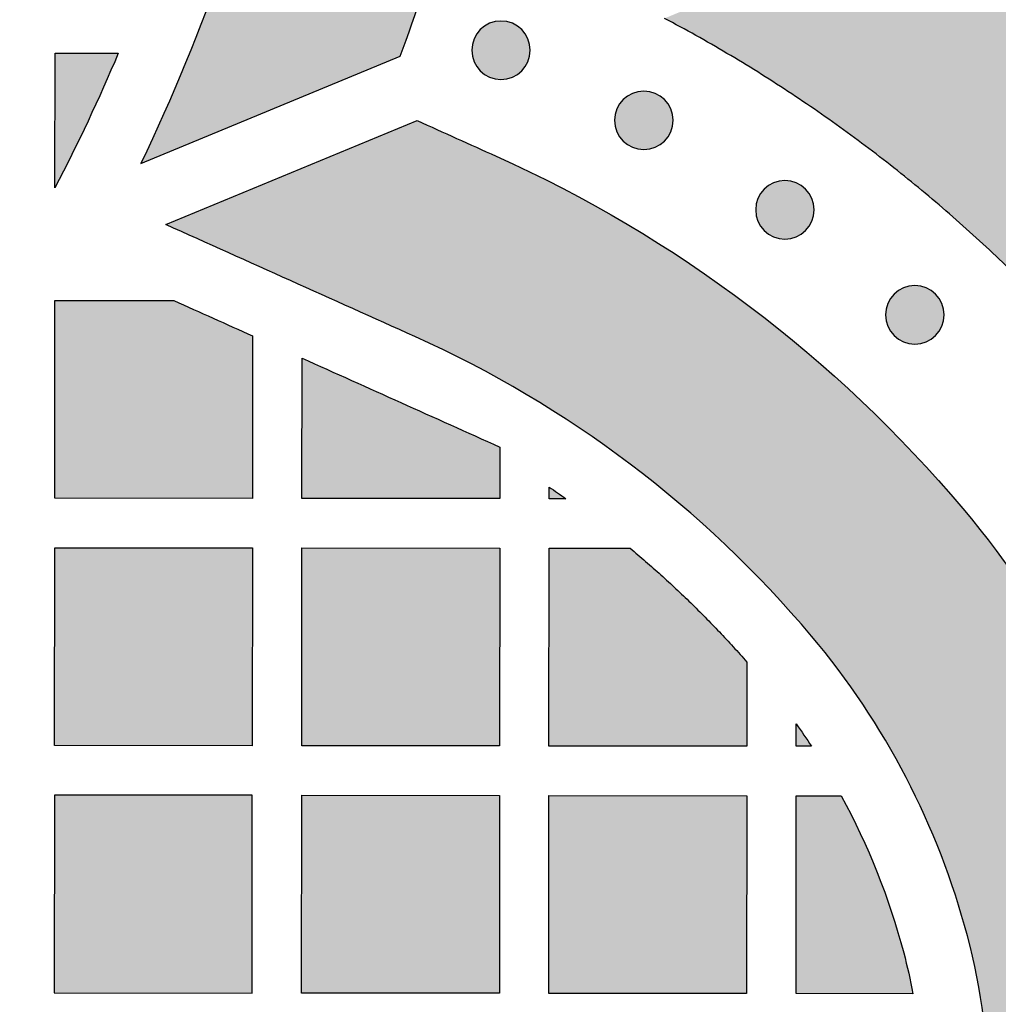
# Model space of a CAD drawing. Header units: millimetres. Extents: x -3873 to -97, y 912 to 4165.
# Tile 31 of 256: x -3629 to -3570, y 1038 to 1098. Entities that reach past the tile are written whole.
import ezdxf

# ---------------------------------------------------------------- set-up
doc = ezdxf.new("R2010")
doc.units = ezdxf.units.MM
doc.layers.add('pattern', color=7, linetype='Continuous', true_color=0x000000)

msp = doc.modelspace()

# ---------------------------------------------------------------- hatches: boundary and pattern name
at = {"layer": 'pattern'}
for points in [[(-3623.876, 1162.045), (-3623.388, 1161.547), (-3622.908, 1161.04), (-3622.437, 1160.524), (-3621.975, 1159.999), (-3621.521, 1159.466), (-3621.078, 1158.924), (-3620.644, 1158.374), (-3620.219, 1157.817), (-3619.805, 1157.252), (-3619.401, 1156.68), (-3619.007, 1156.101), (-3618.624, 1155.515), (-3618.252, 1154.923), (-3617.891, 1154.325), (-3617.541, 1153.721), (-3617.201, 1153.112), (-3616.637, 1152.043), (-3616.099, 1150.956), (-3615.589, 1149.853), (-3615.108, 1148.736), (-3614.655, 1147.604), (-3614.233, 1146.46), (-3613.84, 1145.304), (-3613.478, 1144.137), (-3613.147, 1142.962), (-3612.848, 1141.778), (-3612.58, 1140.588), (-3612.344, 1139.392), (-3612.14, 1138.193), (-3611.968, 1136.99), (-3611.828, 1135.786), (-3611.72, 1134.581), (-3611.635, 1133.328), (-3611.574, 1132.072), (-3611.536, 1130.814), (-3611.521, 1129.554), (-3611.529, 1128.294), (-3611.561, 1127.033), (-3611.615, 1125.772), (-3611.694, 1124.513), (-3611.795, 1123.255), (-3611.92, 1121.999), (-3612.067, 1120.747), (-3612.238, 1119.498), (-3612.432, 1118.253), (-3612.648, 1117.013), (-3612.887, 1115.778), (-3613.148, 1114.55), (-3613.918, 1111.304), (-3614.782, 1108.078), (-3615.739, 1104.875), (-3616.788, 1101.7), (-3617.927, 1098.556), (-3619.155, 1095.447), (-3620.471, 1092.378), (-3621.872, 1089.35), (-3606.127, 1095.861), (-3604.758, 1099.822), (-3603.518, 1103.827), (-3602.41, 1107.871), (-3601.434, 1111.946), (-3601.127, 1113.39), (-3600.846, 1114.842), (-3600.592, 1116.299), (-3600.364, 1117.763), (-3600.163, 1119.231), (-3599.99, 1120.704), (-3599.843, 1122.18), (-3599.724, 1123.659), (-3599.632, 1125.14), (-3599.568, 1126.622), (-3599.531, 1128.104), (-3599.521, 1129.587), (-3599.538, 1131.068), (-3599.583, 1132.547), (-3599.655, 1134.023), (-3599.754, 1135.497), (-3599.891, 1137.015), (-3600.067, 1138.533), (-3600.284, 1140.049), (-3600.541, 1141.561), (-3600.839, 1143.068), (-3601.176, 1144.568), (-3601.554, 1146.06), (-3601.971, 1147.542), (-3602.427, 1149.012), (-3602.922, 1150.469), (-3603.455, 1151.911), (-3604.025, 1153.338), (-3604.632, 1154.746), (-3605.275, 1156.136), (-3605.953, 1157.506), (-3606.664, 1158.854), (-3607.107, 1159.65), (-3607.565, 1160.439), (-3608.037, 1161.22), (-3608.523, 1161.993), (-3609.023, 1162.758), (-3609.538, 1163.515), (-3610.065, 1164.262), (-3610.607, 1165), (-3611.161, 1165.728), (-3611.728, 1166.446), (-3612.308, 1167.153), (-3612.899, 1167.85), (-3613.503, 1168.536), (-3614.119, 1169.21), (-3614.746, 1169.872), (-3615.383, 1170.523), (-3616.033, 1171.162), (-3616.694, 1171.79), (-3617.367, 1172.406), (-3618.052, 1173.011), (-3618.747, 1173.604), (-3619.454, 1174.185), (-3620.171, 1174.754), (-3620.898, 1175.309), (-3621.635, 1175.852), (-3622.381, 1176.381), (-3623.137, 1176.896), (-3623.901, 1177.398), (-3624.673, 1177.885), (-3625.454, 1178.359), (-3626.242, 1178.818), (-3627.037, 1179.262), (-3628.384, 1179.976), (-3629.752, 1180.656), (-3631.141, 1181.301), (-3632.549, 1181.911), (-3633.974, 1182.484), (-3635.416, 1183.019), (-3636.872, 1183.516), (-3638.341, 1183.975), (-3639.822, 1184.395), (-3641.313, 1184.775), (-3642.813, 1185.115), (-3644.319, 1185.415), (-3645.831, 1185.675), (-3647.347, 1185.895), (-3648.864, 1186.074), (-3650.382, 1186.213), (-3651.855, 1186.314), (-3653.332, 1186.389), (-3654.811, 1186.436), (-3656.292, 1186.457), (-3657.774, 1186.449), (-3659.256, 1186.415), (-3660.739, 1186.353), (-3662.22, 1186.264), (-3663.699, 1186.147), (-3665.175, 1186.003), (-3666.648, 1185.832), (-3668.117, 1185.634), (-3669.581, 1185.409), (-3671.039, 1185.157), (-3672.491, 1184.879), (-3673.936, 1184.574), (-3678.013, 1183.605), (-3682.058, 1182.504), (-3686.065, 1181.271), (-3690.028, 1179.909), (-3696.567, 1164.176), (-3693.537, 1165.572), (-3690.465, 1166.882), (-3687.354, 1168.105), (-3684.208, 1169.238), (-3681.031, 1170.281), (-3677.827, 1171.233), (-3674.599, 1172.091), (-3671.352, 1172.856), (-3670.123, 1173.115), (-3668.888, 1173.351), (-3667.648, 1173.566), (-3666.403, 1173.757), (-3665.154, 1173.926), (-3663.901, 1174.071), (-3662.645, 1174.193), (-3661.387, 1174.293), (-3660.127, 1174.369), (-3658.866, 1174.421), (-3657.605, 1174.451), (-3656.345, 1174.457), (-3655.085, 1174.439), (-3653.827, 1174.399), (-3652.571, 1174.336), (-3651.318, 1174.249), (-3650.114, 1174.139), (-3648.91, 1173.997), (-3647.708, 1173.823), (-3646.508, 1173.617), (-3645.313, 1173.378), (-3644.123, 1173.109), (-3642.94, 1172.807), (-3641.765, 1172.474), (-3640.6, 1172.11), (-3639.444, 1171.715), (-3638.301, 1171.291), (-3637.17, 1170.836), (-3636.053, 1170.353), (-3634.951, 1169.841), (-3633.866, 1169.301), (-3632.797, 1168.735), (-3632.188, 1168.395), (-3631.585, 1168.043), (-3630.988, 1167.681), (-3630.396, 1167.308), (-3629.811, 1166.924), (-3629.233, 1166.529), (-3628.661, 1166.124), (-3628.097, 1165.709), (-3627.541, 1165.284), (-3626.992, 1164.849), (-3626.451, 1164.404), (-3625.919, 1163.95), (-3625.395, 1163.487), (-3624.879, 1163.015), (-3624.373, 1162.534)], [(-3590.097, 1098.162), (-3576.228, 1103.897), (-3574.658, 1102.85), (-3573.106, 1101.774), (-3571.572, 1100.668), (-3570.057, 1099.534), (-3568.562, 1098.371), (-3567.088, 1097.18), (-3565.636, 1095.963), (-3564.205, 1094.719), (-3562.798, 1093.449), (-3561.414, 1092.154), (-3560.055, 1090.834), (-3558.72, 1089.491), (-3557.411, 1088.124), (-3556.129, 1086.735), (-3554.873, 1085.324), (-3553.644, 1083.892), (-3552.206, 1082.137), (-3550.813, 1080.338), (-3549.468, 1078.498), (-3548.17, 1076.618), (-3546.924, 1074.7), (-3545.729, 1072.745), (-3544.588, 1070.757), (-3543.502, 1068.738), (-3542.473, 1066.689), (-3541.501, 1064.613), (-3540.587, 1062.513), (-3539.733, 1060.391), (-3538.938, 1058.249), (-3538.205, 1056.09), (-3537.533, 1053.917), (-3536.922, 1051.732), (-3536.338, 1049.376), (-3535.831, 1046.993), (-3535.4, 1044.587), (-3535.047, 1042.162), (-3534.774, 1039.721), (-3534.582, 1037.268), (-3534.471, 1034.807), (-3534.441, 1032.343), (-3534.493, 1029.879), (-3534.626, 1027.419), (-3534.84, 1024.968), (-3535.135, 1022.53), (-3535.509, 1020.107), (-3535.961, 1017.705), (-3536.49, 1015.327), (-3537.094, 1012.976), (-3537.643, 1011.066), (-3538.239, 1009.167), (-3538.881, 1007.278), (-3539.569, 1005.403), (-3540.304, 1003.543), (-3541.083, 1001.7), (-3541.908, 999.875), (-3542.776, 998.069), (-3543.688, 996.286), (-3544.642, 994.525), (-3545.638, 992.789), (-3546.675, 991.079), (-3547.751, 989.396), (-3548.866, 987.742), (-3550.018, 986.118), (-3551.206, 984.526), (-3552.513, 983.928), (-3553.836, 983.361), (-3555.176, 982.825), (-3556.53, 982.322), (-3557.897, 981.852), (-3559.278, 981.415), (-3560.669, 981.012), (-3562.07, 980.643), (-3563.48, 980.309), (-3564.898, 980.01), (-3566.321, 979.747), (-3567.749, 979.518), (-3569.181, 979.325), (-3570.615, 979.168), (-3572.05, 979.046), (-3573.484, 978.959), (-3572.388, 979.83), (-3571.307, 980.725), (-3570.241, 981.644), (-3569.19, 982.586), (-3568.156, 983.551), (-3567.139, 984.539), (-3566.14, 985.549), (-3565.16, 986.581), (-3564.199, 987.634), (-3563.258, 988.708), (-3562.338, 989.802), (-3561.439, 990.915), (-3560.562, 992.047), (-3559.708, 993.197), (-3558.876, 994.365), (-3558.069, 995.549), (-3557.285, 996.75), (-3556.526, 997.966), (-3555.792, 999.197), (-3555.083, 1000.441), (-3554.4, 1001.698), (-3553.743, 1002.968), (-3553.113, 1004.249), (-3552.51, 1005.54), (-3551.933, 1006.841), (-3551.384, 1008.152), (-3550.862, 1009.47), (-3550.367, 1010.795), (-3549.901, 1012.127), (-3549.461, 1013.464), (-3549.05, 1014.806), (-3548.666, 1016.152), (-3548.16, 1018.124), (-3547.716, 1020.119), (-3547.337, 1022.134), (-3547.023, 1024.165), (-3546.776, 1026.211), (-3546.596, 1028.267), (-3546.484, 1030.33), (-3546.441, 1032.396), (-3546.466, 1034.463), (-3546.559, 1036.527), (-3546.721, 1038.585), (-3546.949, 1040.632), (-3547.245, 1042.667), (-3547.606, 1044.685), (-3548.032, 1046.683), (-3548.522, 1048.66), (-3549.044, 1050.528), (-3549.619, 1052.386), (-3550.246, 1054.232), (-3550.925, 1056.064), (-3551.656, 1057.879), (-3552.437, 1059.675), (-3553.269, 1061.45), (-3554.149, 1063.202), (-3555.078, 1064.929), (-3556.053, 1066.629), (-3557.075, 1068.3), (-3558.141, 1069.94), (-3559.25, 1071.548), (-3560.401, 1073.122), (-3561.592, 1074.66), (-3562.822, 1076.16), (-3564.254, 1077.82), (-3565.729, 1079.449), (-3567.245, 1081.044), (-3568.801, 1082.605), (-3570.396, 1084.13), (-3572.028, 1085.617), (-3573.697, 1087.066), (-3575.4, 1088.474), (-3577.137, 1089.841), (-3578.906, 1091.165), (-3580.705, 1092.446), (-3582.533, 1093.682), (-3584.388, 1094.873), (-3586.268, 1096.016), (-3588.172, 1097.113)], [(-3598.765, 1094.971), (-3598.793, 1094.943), (-3598.822, 1094.916), (-3598.852, 1094.889), (-3598.883, 1094.863), (-3598.914, 1094.837), (-3598.947, 1094.812), (-3598.98, 1094.787), (-3599.014, 1094.763), (-3599.049, 1094.74), (-3599.085, 1094.717), (-3599.122, 1094.695), (-3599.159, 1094.674), (-3599.197, 1094.654), (-3599.236, 1094.634), (-3599.275, 1094.615), (-3599.315, 1094.597), (-3599.356, 1094.58), (-3599.397, 1094.564), (-3599.439, 1094.549), (-3599.482, 1094.535), (-3599.525, 1094.522), (-3599.568, 1094.51), (-3599.612, 1094.499), (-3599.656, 1094.489), (-3599.701, 1094.481), (-3599.746, 1094.473), (-3599.791, 1094.467), (-3599.837, 1094.461), (-3599.882, 1094.457), (-3599.928, 1094.454), (-3599.974, 1094.453), (-3600.02, 1094.452), (-3600.066, 1094.453), (-3600.112, 1094.454), (-3600.158, 1094.457), (-3600.203, 1094.462), (-3600.249, 1094.467), (-3600.294, 1094.474), (-3600.339, 1094.481), (-3600.384, 1094.49), (-3600.428, 1094.5), (-3600.472, 1094.511), (-3600.515, 1094.523), (-3600.558, 1094.536), (-3600.601, 1094.55), (-3600.643, 1094.565), (-3600.684, 1094.581), (-3600.725, 1094.599), (-3600.765, 1094.617), (-3600.804, 1094.635), (-3600.843, 1094.655), (-3600.881, 1094.676), (-3600.918, 1094.697), (-3600.955, 1094.719), (-3600.99, 1094.742), (-3601.025, 1094.765), (-3601.059, 1094.789), (-3601.092, 1094.814), (-3601.125, 1094.839), (-3601.156, 1094.865), (-3601.187, 1094.891), (-3601.217, 1094.918), (-3601.246, 1094.945), (-3601.274, 1094.973), (-3601.302, 1095.001), (-3601.329, 1095.03), (-3601.355, 1095.06), (-3601.382, 1095.091), (-3601.407, 1095.122), (-3601.433, 1095.155), (-3601.457, 1095.188), (-3601.481, 1095.222), (-3601.505, 1095.257), (-3601.527, 1095.293), (-3601.549, 1095.329), (-3601.571, 1095.367), (-3601.591, 1095.405), (-3601.611, 1095.443), (-3601.63, 1095.483), (-3601.647, 1095.523), (-3601.664, 1095.564), (-3601.68, 1095.605), (-3601.696, 1095.647), (-3601.71, 1095.69), (-3601.723, 1095.733), (-3601.735, 1095.776), (-3601.746, 1095.82), (-3601.755, 1095.864), (-3601.764, 1095.909), (-3601.772, 1095.954), (-3601.778, 1095.999), (-3601.783, 1096.045), (-3601.788, 1096.09), (-3601.79, 1096.136), (-3601.792, 1096.182), (-3601.793, 1096.228), (-3601.792, 1096.274), (-3601.79, 1096.32), (-3601.787, 1096.365), (-3601.783, 1096.411), (-3601.778, 1096.457), (-3601.771, 1096.502), (-3601.764, 1096.547), (-3601.755, 1096.591), (-3601.745, 1096.636), (-3601.734, 1096.68), (-3601.722, 1096.723), (-3601.709, 1096.766), (-3601.695, 1096.808), (-3601.679, 1096.85), (-3601.663, 1096.892), (-3601.646, 1096.932), (-3601.628, 1096.973), (-3601.609, 1097.012), (-3601.59, 1097.051), (-3601.569, 1097.089), (-3601.548, 1097.126), (-3601.526, 1097.162), (-3601.503, 1097.198), (-3601.48, 1097.233), (-3601.455, 1097.267), (-3601.431, 1097.3), (-3601.406, 1097.333), (-3601.38, 1097.364), (-3601.353, 1097.395), (-3601.327, 1097.425), (-3601.3, 1097.454), (-3601.272, 1097.482), (-3601.244, 1097.51), (-3601.215, 1097.537), (-3601.185, 1097.563), (-3601.154, 1097.59), (-3601.122, 1097.615), (-3601.09, 1097.64), (-3601.057, 1097.665), (-3601.023, 1097.689), (-3600.988, 1097.713), (-3600.952, 1097.735), (-3600.915, 1097.757), (-3600.878, 1097.778), (-3600.84, 1097.799), (-3600.801, 1097.819), (-3600.762, 1097.837), (-3600.722, 1097.855), (-3600.681, 1097.872), (-3600.64, 1097.888), (-3600.598, 1097.903), (-3600.555, 1097.917), (-3600.512, 1097.931), (-3600.469, 1097.943), (-3600.425, 1097.953), (-3600.381, 1097.963), (-3600.336, 1097.972), (-3600.291, 1097.98), (-3600.246, 1097.986), (-3600.2, 1097.991), (-3600.155, 1097.995), (-3600.109, 1097.998), (-3600.063, 1098), (-3600.017, 1098.001), (-3599.971, 1098), (-3599.925, 1097.998), (-3599.879, 1097.995), (-3599.834, 1097.991), (-3599.788, 1097.986), (-3599.743, 1097.979), (-3599.698, 1097.971), (-3599.653, 1097.963), (-3599.609, 1097.953), (-3599.565, 1097.942), (-3599.522, 1097.93), (-3599.479, 1097.917), (-3599.436, 1097.902), (-3599.394, 1097.887), (-3599.353, 1097.871), (-3599.312, 1097.854), (-3599.272, 1097.836), (-3599.233, 1097.817), (-3599.194, 1097.797), (-3599.156, 1097.777), (-3599.119, 1097.756), (-3599.082, 1097.734), (-3599.047, 1097.711), (-3599.012, 1097.687), (-3598.978, 1097.663), (-3598.944, 1097.639), (-3598.912, 1097.613), (-3598.88, 1097.588), (-3598.85, 1097.561), (-3598.82, 1097.535), (-3598.791, 1097.507), (-3598.763, 1097.48), (-3598.735, 1097.452), (-3598.708, 1097.423), (-3598.681, 1097.393), (-3598.655, 1097.362), (-3598.629, 1097.33), (-3598.604, 1097.298), (-3598.58, 1097.265), (-3598.556, 1097.23), (-3598.532, 1097.195), (-3598.51, 1097.16), (-3598.488, 1097.123), (-3598.466, 1097.086), (-3598.446, 1097.048), (-3598.426, 1097.009), (-3598.407, 1096.97), (-3598.389, 1096.93), (-3598.372, 1096.889), (-3598.356, 1096.847), (-3598.341, 1096.806), (-3598.327, 1096.763), (-3598.314, 1096.72), (-3598.302, 1096.677), (-3598.291, 1096.633), (-3598.281, 1096.588), (-3598.273, 1096.544), (-3598.265, 1096.499), (-3598.259, 1096.453), (-3598.253, 1096.408), (-3598.249, 1096.362), (-3598.246, 1096.317), (-3598.245, 1096.271), (-3598.244, 1096.225), (-3598.245, 1096.179), (-3598.247, 1096.133), (-3598.25, 1096.087), (-3598.254, 1096.042), (-3598.259, 1095.996), (-3598.266, 1095.951), (-3598.273, 1095.906), (-3598.282, 1095.861), (-3598.292, 1095.817), (-3598.303, 1095.773), (-3598.315, 1095.73), (-3598.328, 1095.687), (-3598.342, 1095.644), (-3598.358, 1095.602), (-3598.374, 1095.561), (-3598.391, 1095.52), (-3598.409, 1095.48), (-3598.428, 1095.441), (-3598.447, 1095.402), (-3598.468, 1095.364), (-3598.489, 1095.327), (-3598.511, 1095.29), (-3598.534, 1095.255), (-3598.557, 1095.22), (-3598.581, 1095.186), (-3598.606, 1095.152), (-3598.631, 1095.12), (-3598.657, 1095.088), (-3598.683, 1095.058), (-3598.71, 1095.028), (-3598.737, 1094.999)], [(-3623.235, 1096.055), (-3624.134, 1093.984), (-3625.074, 1091.932), (-3626.055, 1089.898), (-3627.076, 1087.885), (-3627.069, 1096.058)], [(-3590.096, 1090.723), (-3590.124, 1090.695), (-3590.153, 1090.668), (-3590.183, 1090.641), (-3590.214, 1090.615), (-3590.246, 1090.589), (-3590.278, 1090.564), (-3590.311, 1090.539), (-3590.346, 1090.515), (-3590.38, 1090.492), (-3590.416, 1090.469), (-3590.453, 1090.447), (-3590.49, 1090.426), (-3590.528, 1090.406), (-3590.567, 1090.386), (-3590.606, 1090.367), (-3590.646, 1090.349), (-3590.687, 1090.332), (-3590.728, 1090.316), (-3590.77, 1090.301), (-3590.813, 1090.287), (-3590.856, 1090.274), (-3590.899, 1090.262), (-3590.943, 1090.251), (-3590.988, 1090.241), (-3591.032, 1090.233), (-3591.077, 1090.225), (-3591.122, 1090.219), (-3591.168, 1090.213), (-3591.214, 1090.209), (-3591.259, 1090.206), (-3591.305, 1090.205), (-3591.351, 1090.204), (-3591.397, 1090.205), (-3591.443, 1090.206), (-3591.489, 1090.209), (-3591.534, 1090.214), (-3591.58, 1090.219), (-3591.625, 1090.226), (-3591.67, 1090.233), (-3591.715, 1090.242), (-3591.759, 1090.252), (-3591.803, 1090.263), (-3591.846, 1090.275), (-3591.889, 1090.288), (-3591.932, 1090.302), (-3591.974, 1090.317), (-3592.015, 1090.333), (-3592.056, 1090.351), (-3592.096, 1090.369), (-3592.135, 1090.387), (-3592.174, 1090.407), (-3592.212, 1090.428), (-3592.249, 1090.449), (-3592.286, 1090.471), (-3592.321, 1090.494), (-3592.356, 1090.517), (-3592.39, 1090.541), (-3592.424, 1090.566), (-3592.456, 1090.591), (-3592.488, 1090.617), (-3592.518, 1090.643), (-3592.548, 1090.67), (-3592.577, 1090.697), (-3592.605, 1090.725), (-3592.633, 1090.753), (-3592.66, 1090.782), (-3592.687, 1090.812), (-3592.713, 1090.843), (-3592.739, 1090.874), (-3592.764, 1090.907), (-3592.788, 1090.94), (-3592.812, 1090.974), (-3592.836, 1091.009), (-3592.859, 1091.045), (-3592.881, 1091.081), (-3592.902, 1091.119), (-3592.922, 1091.157), (-3592.942, 1091.195), (-3592.961, 1091.235), (-3592.979, 1091.275), (-3592.996, 1091.316), (-3593.012, 1091.357), (-3593.027, 1091.399), (-3593.041, 1091.442), (-3593.054, 1091.485), (-3593.066, 1091.528), (-3593.077, 1091.572), (-3593.087, 1091.616), (-3593.095, 1091.661), (-3593.103, 1091.706), (-3593.109, 1091.751), (-3593.115, 1091.797), (-3593.119, 1091.842), (-3593.122, 1091.888), (-3593.123, 1091.934), (-3593.124, 1091.98), (-3593.123, 1092.026), (-3593.121, 1092.072), (-3593.118, 1092.117), (-3593.114, 1092.163), (-3593.109, 1092.209), (-3593.102, 1092.254), (-3593.095, 1092.299), (-3593.086, 1092.343), (-3593.076, 1092.388), (-3593.065, 1092.432), (-3593.053, 1092.475), (-3593.04, 1092.518), (-3593.026, 1092.56), (-3593.011, 1092.602), (-3592.994, 1092.644), (-3592.977, 1092.684), (-3592.959, 1092.724), (-3592.941, 1092.764), (-3592.921, 1092.803), (-3592.9, 1092.841), (-3592.879, 1092.878), (-3592.857, 1092.914), (-3592.834, 1092.95), (-3592.811, 1092.985), (-3592.787, 1093.019), (-3592.762, 1093.052), (-3592.737, 1093.085), (-3592.711, 1093.116), (-3592.685, 1093.147), (-3592.658, 1093.177), (-3592.631, 1093.206), (-3592.603, 1093.234), (-3592.575, 1093.262), (-3592.546, 1093.289), (-3592.516, 1093.315), (-3592.485, 1093.342), (-3592.454, 1093.367), (-3592.421, 1093.392), (-3592.388, 1093.417), (-3592.354, 1093.441), (-3592.319, 1093.465), (-3592.283, 1093.487), (-3592.247, 1093.509), (-3592.209, 1093.53), (-3592.171, 1093.551), (-3592.132, 1093.571), (-3592.093, 1093.589), (-3592.053, 1093.607), (-3592.012, 1093.624), (-3591.971, 1093.64), (-3591.929, 1093.655), (-3591.886, 1093.669), (-3591.843, 1093.683), (-3591.8, 1093.695), (-3591.756, 1093.705), (-3591.712, 1093.715), (-3591.667, 1093.724), (-3591.622, 1093.732), (-3591.577, 1093.738), (-3591.531, 1093.743), (-3591.486, 1093.747), (-3591.44, 1093.75), (-3591.394, 1093.752), (-3591.348, 1093.753), (-3591.302, 1093.752), (-3591.256, 1093.75), (-3591.21, 1093.747), (-3591.165, 1093.743), (-3591.119, 1093.738), (-3591.074, 1093.731), (-3591.029, 1093.723), (-3590.985, 1093.715), (-3590.94, 1093.705), (-3590.896, 1093.694), (-3590.853, 1093.682), (-3590.81, 1093.669), (-3590.767, 1093.654), (-3590.726, 1093.639), (-3590.684, 1093.623), (-3590.644, 1093.606), (-3590.603, 1093.588), (-3590.564, 1093.569), (-3590.525, 1093.549), (-3590.487, 1093.529), (-3590.45, 1093.508), (-3590.414, 1093.486), (-3590.378, 1093.463), (-3590.343, 1093.439), (-3590.309, 1093.415), (-3590.276, 1093.391), (-3590.243, 1093.365), (-3590.212, 1093.34), (-3590.181, 1093.313), (-3590.151, 1093.287), (-3590.122, 1093.259), (-3590.094, 1093.232), (-3590.066, 1093.204), (-3590.039, 1093.175), (-3590.013, 1093.145), (-3589.986, 1093.114), (-3589.961, 1093.082), (-3589.935, 1093.05), (-3589.911, 1093.017), (-3589.887, 1092.982), (-3589.863, 1092.947), (-3589.841, 1092.912), (-3589.819, 1092.875), (-3589.797, 1092.838), (-3589.777, 1092.8), (-3589.757, 1092.761), (-3589.739, 1092.722), (-3589.721, 1092.682), (-3589.704, 1092.641), (-3589.688, 1092.599), (-3589.673, 1092.558), (-3589.658, 1092.515), (-3589.645, 1092.472), (-3589.633, 1092.429), (-3589.622, 1092.385), (-3589.613, 1092.34), (-3589.604, 1092.296), (-3589.596, 1092.251), (-3589.59, 1092.205), (-3589.585, 1092.16), (-3589.581, 1092.114), (-3589.578, 1092.069), (-3589.576, 1092.023), (-3589.575, 1091.977), (-3589.576, 1091.931), (-3589.578, 1091.885), (-3589.581, 1091.839), (-3589.585, 1091.794), (-3589.59, 1091.748), (-3589.597, 1091.703), (-3589.605, 1091.658), (-3589.613, 1091.613), (-3589.623, 1091.569), (-3589.634, 1091.525), (-3589.646, 1091.482), (-3589.659, 1091.439), (-3589.674, 1091.396), (-3589.689, 1091.354), (-3589.705, 1091.313), (-3589.722, 1091.272), (-3589.74, 1091.232), (-3589.759, 1091.193), (-3589.778, 1091.154), (-3589.799, 1091.116), (-3589.82, 1091.079), (-3589.842, 1091.042), (-3589.865, 1091.007), (-3589.889, 1090.972), (-3589.913, 1090.938), (-3589.937, 1090.904), (-3589.963, 1090.872), (-3589.988, 1090.84), (-3590.015, 1090.81), (-3590.041, 1090.78), (-3590.069, 1090.751)], [(-3583.943, 986.179), (-3585.568, 1000.131), (-3584.964, 1000.688), (-3584.368, 1001.257), (-3583.781, 1001.838), (-3583.203, 1002.43), (-3582.635, 1003.033), (-3582.077, 1003.647), (-3581.528, 1004.272), (-3580.99, 1004.907), (-3580.463, 1005.553), (-3579.946, 1006.209), (-3579.441, 1006.874), (-3578.947, 1007.549), (-3578.465, 1008.233), (-3577.996, 1008.926), (-3577.538, 1009.627), (-3577.093, 1010.336), (-3576.661, 1011.054), (-3576.241, 1011.778), (-3575.835, 1012.51), (-3575.442, 1013.249), (-3575.063, 1013.994), (-3574.697, 1014.745), (-3574.345, 1015.502), (-3574.007, 1016.264), (-3573.682, 1017.031), (-3573.372, 1017.802), (-3573.076, 1018.578), (-3572.794, 1019.357), (-3572.527, 1020.14), (-3572.274, 1020.925), (-3572.035, 1021.714), (-3571.81, 1022.504), (-3571.499, 1023.718), (-3571.225, 1024.946), (-3570.992, 1026.186), (-3570.799, 1027.437), (-3570.647, 1028.696), (-3570.536, 1029.961), (-3570.467, 1031.231), (-3570.441, 1032.503), (-3570.456, 1033.775), (-3570.513, 1035.046), (-3570.613, 1036.312), (-3570.754, 1037.573), (-3570.936, 1038.825), (-3571.158, 1040.067), (-3571.42, 1041.298), (-3571.721, 1042.514), (-3572.067, 1043.749), (-3572.447, 1044.978), (-3572.862, 1046.199), (-3573.311, 1047.41), (-3573.794, 1048.61), (-3574.31, 1049.797), (-3574.86, 1050.971), (-3575.442, 1052.129), (-3576.056, 1053.271), (-3576.701, 1054.395), (-3577.377, 1055.5), (-3578.082, 1056.585), (-3578.815, 1057.648), (-3579.576, 1058.689), (-3580.364, 1059.706), (-3581.177, 1060.698), (-3582.412, 1062.124), (-3583.691, 1063.519), (-3585.011, 1064.881), (-3586.371, 1066.208), (-3587.77, 1067.499), (-3589.207, 1068.751), (-3590.679, 1069.963), (-3592.185, 1071.134), (-3593.724, 1072.262), (-3595.293, 1073.346), (-3596.891, 1074.384), (-3598.516, 1075.377), (-3600.164, 1076.321), (-3601.836, 1077.218), (-3603.528, 1078.065), (-3605.238, 1078.863), (-3620.35, 1085.652), (-3605.1, 1091.958), (-3600.316, 1089.807), (-3598.304, 1088.868), (-3596.313, 1087.871), (-3594.345, 1086.816), (-3592.405, 1085.704), (-3590.493, 1084.537), (-3588.613, 1083.314), (-3586.766, 1082.039), (-3584.955, 1080.711), (-3583.182, 1079.333), (-3581.45, 1077.906), (-3579.759, 1076.433), (-3578.112, 1074.914), (-3576.512, 1073.352), (-3574.958, 1071.749), (-3573.453, 1070.108), (-3571.999, 1068.429), (-3570.978, 1067.183), (-3569.989, 1065.905), (-3569.033, 1064.598), (-3568.111, 1063.263), (-3567.226, 1061.9), (-3566.377, 1060.512), (-3565.567, 1059.1), (-3564.796, 1057.666), (-3564.064, 1056.21), (-3563.374, 1054.736), (-3562.725, 1053.244), (-3562.118, 1051.737), (-3561.554, 1050.215), (-3561.033, 1048.682), (-3560.555, 1047.139), (-3560.121, 1045.587), (-3559.726, 1043.99), (-3559.382, 1042.376), (-3559.09, 1040.746), (-3558.852, 1039.102), (-3558.667, 1037.448), (-3558.536, 1035.787), (-3558.461, 1034.119), (-3558.441, 1032.45), (-3558.476, 1030.78), (-3558.566, 1029.114), (-3558.711, 1027.453), (-3558.911, 1025.801), (-3559.164, 1024.16), (-3559.471, 1022.532), (-3559.829, 1020.921), (-3560.238, 1019.328), (-3560.589, 1018.102), (-3560.968, 1016.878), (-3561.375, 1015.659), (-3561.81, 1014.446), (-3562.272, 1013.239), (-3562.762, 1012.039), (-3563.28, 1010.847), (-3563.825, 1009.664), (-3564.397, 1008.492), (-3564.997, 1007.33), (-3565.622, 1006.18), (-3566.274, 1005.043), (-3566.952, 1003.92), (-3567.655, 1002.811), (-3568.383, 1001.717), (-3569.135, 1000.64), (-3569.911, 999.58), (-3570.711, 998.537), (-3571.533, 997.514), (-3572.377, 996.509), (-3573.242, 995.525), (-3574.128, 994.561), (-3575.033, 993.618), (-3575.958, 992.697), (-3576.901, 991.799), (-3577.861, 990.924), (-3578.838, 990.072), (-3579.831, 989.244), (-3580.839, 988.44), (-3581.861, 987.661), (-3582.896, 986.907)], [(-3581.541, 1085.294), (-3581.569, 1085.267), (-3581.598, 1085.24), (-3581.628, 1085.213), (-3581.658, 1085.187), (-3581.69, 1085.161), (-3581.722, 1085.136), (-3581.756, 1085.111), (-3581.79, 1085.087), (-3581.825, 1085.064), (-3581.861, 1085.041), (-3581.897, 1085.019), (-3581.934, 1084.998), (-3581.972, 1084.977), (-3582.011, 1084.958), (-3582.051, 1084.939), (-3582.091, 1084.921), (-3582.131, 1084.904), (-3582.173, 1084.888), (-3582.215, 1084.873), (-3582.257, 1084.859), (-3582.3, 1084.846), (-3582.344, 1084.834), (-3582.388, 1084.823), (-3582.432, 1084.813), (-3582.477, 1084.804), (-3582.522, 1084.797), (-3582.567, 1084.79), (-3582.612, 1084.785), (-3582.658, 1084.781), (-3582.704, 1084.778), (-3582.75, 1084.776), (-3582.796, 1084.776), (-3582.842, 1084.776), (-3582.887, 1084.778), (-3582.933, 1084.781), (-3582.979, 1084.785), (-3583.024, 1084.791), (-3583.07, 1084.797), (-3583.114, 1084.805), (-3583.159, 1084.814), (-3583.203, 1084.824), (-3583.247, 1084.835), (-3583.291, 1084.847), (-3583.334, 1084.86), (-3583.376, 1084.874), (-3583.418, 1084.889), (-3583.459, 1084.905), (-3583.5, 1084.922), (-3583.54, 1084.94), (-3583.58, 1084.959), (-3583.618, 1084.979), (-3583.656, 1084.999), (-3583.694, 1085.021), (-3583.73, 1085.043), (-3583.766, 1085.066), (-3583.801, 1085.089), (-3583.835, 1085.113), (-3583.868, 1085.138), (-3583.9, 1085.163), (-3583.932, 1085.189), (-3583.963, 1085.215), (-3583.993, 1085.242), (-3584.022, 1085.269), (-3584.05, 1085.297), (-3584.077, 1085.325), (-3584.104, 1085.354), (-3584.131, 1085.384), (-3584.157, 1085.414), (-3584.183, 1085.446), (-3584.208, 1085.479), (-3584.233, 1085.512), (-3584.257, 1085.546), (-3584.28, 1085.581), (-3584.303, 1085.617), (-3584.325, 1085.653), (-3584.346, 1085.69), (-3584.367, 1085.729), (-3584.386, 1085.767), (-3584.405, 1085.807), (-3584.423, 1085.847), (-3584.44, 1085.888), (-3584.456, 1085.929), (-3584.471, 1085.971), (-3584.485, 1086.013), (-3584.498, 1086.056), (-3584.51, 1086.1), (-3584.521, 1086.144), (-3584.531, 1086.188), (-3584.54, 1086.233), (-3584.547, 1086.278), (-3584.554, 1086.323), (-3584.559, 1086.368), (-3584.563, 1086.414), (-3584.566, 1086.46), (-3584.568, 1086.506), (-3584.568, 1086.552), (-3584.568, 1086.598), (-3584.566, 1086.643), (-3584.563, 1086.689), (-3584.559, 1086.735), (-3584.553, 1086.78), (-3584.547, 1086.826), (-3584.539, 1086.871), (-3584.53, 1086.915), (-3584.52, 1086.959), (-3584.509, 1087.003), (-3584.497, 1087.047), (-3584.484, 1087.09), (-3584.47, 1087.132), (-3584.455, 1087.174), (-3584.439, 1087.216), (-3584.422, 1087.256), (-3584.404, 1087.296), (-3584.385, 1087.336), (-3584.365, 1087.374), (-3584.345, 1087.412), (-3584.323, 1087.45), (-3584.301, 1087.486), (-3584.279, 1087.522), (-3584.255, 1087.557), (-3584.231, 1087.591), (-3584.206, 1087.624), (-3584.181, 1087.657), (-3584.155, 1087.688), (-3584.129, 1087.719), (-3584.102, 1087.749), (-3584.075, 1087.778), (-3584.048, 1087.806), (-3584.019, 1087.833), (-3583.99, 1087.86), (-3583.96, 1087.887), (-3583.93, 1087.913), (-3583.898, 1087.939), (-3583.866, 1087.964), (-3583.832, 1087.989), (-3583.798, 1088.013), (-3583.763, 1088.036), (-3583.727, 1088.059), (-3583.691, 1088.081), (-3583.654, 1088.102), (-3583.616, 1088.123), (-3583.577, 1088.142), (-3583.537, 1088.161), (-3583.497, 1088.179), (-3583.457, 1088.196), (-3583.415, 1088.212), (-3583.373, 1088.227), (-3583.331, 1088.241), (-3583.288, 1088.254), (-3583.244, 1088.266), (-3583.2, 1088.277), (-3583.156, 1088.287), (-3583.111, 1088.296), (-3583.066, 1088.303), (-3583.021, 1088.31), (-3582.976, 1088.315), (-3582.93, 1088.319), (-3582.884, 1088.322), (-3582.838, 1088.324), (-3582.792, 1088.324), (-3582.747, 1088.324), (-3582.701, 1088.322), (-3582.655, 1088.319), (-3582.609, 1088.315), (-3582.564, 1088.309), (-3582.519, 1088.303), (-3582.474, 1088.295), (-3582.429, 1088.286), (-3582.385, 1088.277), (-3582.341, 1088.266), (-3582.297, 1088.253), (-3582.254, 1088.24), (-3582.212, 1088.226), (-3582.17, 1088.211), (-3582.129, 1088.195), (-3582.088, 1088.178), (-3582.048, 1088.16), (-3582.008, 1088.141), (-3581.97, 1088.121), (-3581.932, 1088.101), (-3581.894, 1088.079), (-3581.858, 1088.057), (-3581.822, 1088.035), (-3581.787, 1088.011), (-3581.753, 1087.987), (-3581.72, 1087.962), (-3581.688, 1087.937), (-3581.656, 1087.911), (-3581.625, 1087.885), (-3581.595, 1087.858), (-3581.566, 1087.831), (-3581.538, 1087.804), (-3581.511, 1087.775), (-3581.484, 1087.746), (-3581.457, 1087.717), (-3581.431, 1087.686), (-3581.405, 1087.654), (-3581.38, 1087.622), (-3581.355, 1087.588), (-3581.331, 1087.554), (-3581.308, 1087.519), (-3581.285, 1087.484), (-3581.263, 1087.447), (-3581.242, 1087.41), (-3581.221, 1087.372), (-3581.202, 1087.333), (-3581.183, 1087.294), (-3581.165, 1087.253), (-3581.148, 1087.213), (-3581.132, 1087.171), (-3581.117, 1087.129), (-3581.103, 1087.087), (-3581.09, 1087.044), (-3581.078, 1087), (-3581.067, 1086.956), (-3581.057, 1086.912), (-3581.048, 1086.868), (-3581.041, 1086.823), (-3581.034, 1086.777), (-3581.029, 1086.732), (-3581.025, 1086.686), (-3581.022, 1086.64), (-3581.02, 1086.594), (-3581.02, 1086.549), (-3581.02, 1086.503), (-3581.022, 1086.457), (-3581.025, 1086.411), (-3581.029, 1086.365), (-3581.035, 1086.32), (-3581.041, 1086.275), (-3581.049, 1086.23), (-3581.058, 1086.185), (-3581.068, 1086.141), (-3581.079, 1086.097), (-3581.091, 1086.053), (-3581.104, 1086.01), (-3581.118, 1085.968), (-3581.133, 1085.926), (-3581.149, 1085.885), (-3581.166, 1085.844), (-3581.184, 1085.804), (-3581.203, 1085.764), (-3581.223, 1085.726), (-3581.243, 1085.688), (-3581.265, 1085.651), (-3581.287, 1085.614), (-3581.309, 1085.578), (-3581.333, 1085.543), (-3581.357, 1085.509), (-3581.382, 1085.476), (-3581.407, 1085.444), (-3581.433, 1085.412), (-3581.459, 1085.381), (-3581.486, 1085.352), (-3581.513, 1085.323)], [(-3573.656, 1078.922), (-3573.684, 1078.894), (-3573.713, 1078.867), (-3573.743, 1078.841), (-3573.774, 1078.814), (-3573.805, 1078.789), (-3573.838, 1078.764), (-3573.871, 1078.739), (-3573.905, 1078.715), (-3573.94, 1078.691), (-3573.976, 1078.669), (-3574.012, 1078.647), (-3574.05, 1078.626), (-3574.088, 1078.605), (-3574.127, 1078.585), (-3574.166, 1078.567), (-3574.206, 1078.549), (-3574.247, 1078.532), (-3574.288, 1078.516), (-3574.33, 1078.501), (-3574.373, 1078.487), (-3574.416, 1078.473), (-3574.459, 1078.461), (-3574.503, 1078.451), (-3574.547, 1078.441), (-3574.592, 1078.432), (-3574.637, 1078.424), (-3574.682, 1078.418), (-3574.728, 1078.413), (-3574.773, 1078.409), (-3574.819, 1078.406), (-3574.865, 1078.404), (-3574.911, 1078.403), (-3574.957, 1078.404), (-3575.003, 1078.406), (-3575.049, 1078.409), (-3575.094, 1078.413), (-3575.14, 1078.418), (-3575.185, 1078.425), (-3575.23, 1078.433), (-3575.274, 1078.441), (-3575.319, 1078.451), (-3575.363, 1078.462), (-3575.406, 1078.474), (-3575.449, 1078.487), (-3575.492, 1078.502), (-3575.533, 1078.517), (-3575.575, 1078.533), (-3575.616, 1078.55), (-3575.656, 1078.568), (-3575.695, 1078.587), (-3575.734, 1078.607), (-3575.772, 1078.627), (-3575.809, 1078.648), (-3575.845, 1078.67), (-3575.881, 1078.693), (-3575.916, 1078.717), (-3575.95, 1078.741), (-3575.983, 1078.765), (-3576.016, 1078.791), (-3576.047, 1078.816), (-3576.078, 1078.843), (-3576.108, 1078.869), (-3576.137, 1078.897), (-3576.165, 1078.924), (-3576.193, 1078.952), (-3576.22, 1078.981), (-3576.246, 1079.011), (-3576.273, 1079.042), (-3576.298, 1079.074), (-3576.324, 1079.106), (-3576.348, 1079.139), (-3576.372, 1079.174), (-3576.396, 1079.209), (-3576.418, 1079.244), (-3576.44, 1079.281), (-3576.462, 1079.318), (-3576.482, 1079.356), (-3576.502, 1079.395), (-3576.52, 1079.434), (-3576.538, 1079.474), (-3576.555, 1079.515), (-3576.571, 1079.557), (-3576.586, 1079.598), (-3576.601, 1079.641), (-3576.614, 1079.684), (-3576.626, 1079.727), (-3576.637, 1079.771), (-3576.646, 1079.816), (-3576.655, 1079.86), (-3576.663, 1079.905), (-3576.669, 1079.951), (-3576.674, 1079.996), (-3576.678, 1080.042), (-3576.681, 1080.087), (-3576.683, 1080.133), (-3576.684, 1080.179), (-3576.683, 1080.225), (-3576.681, 1080.271), (-3576.678, 1080.317), (-3576.674, 1080.362), (-3576.669, 1080.408), (-3576.662, 1080.453), (-3576.655, 1080.498), (-3576.646, 1080.543), (-3576.636, 1080.587), (-3576.625, 1080.631), (-3576.613, 1080.674), (-3576.6, 1080.717), (-3576.585, 1080.76), (-3576.57, 1080.802), (-3576.554, 1080.843), (-3576.537, 1080.884), (-3576.519, 1080.924), (-3576.5, 1080.963), (-3576.481, 1081.002), (-3576.46, 1081.04), (-3576.439, 1081.077), (-3576.417, 1081.114), (-3576.394, 1081.149), (-3576.37, 1081.184), (-3576.346, 1081.218), (-3576.322, 1081.252), (-3576.296, 1081.284), (-3576.271, 1081.316), (-3576.244, 1081.346), (-3576.218, 1081.376), (-3576.19, 1081.405), (-3576.163, 1081.433), (-3576.135, 1081.461), (-3576.106, 1081.488), (-3576.076, 1081.515), (-3576.045, 1081.541), (-3576.013, 1081.567), (-3575.981, 1081.592), (-3575.948, 1081.617), (-3575.913, 1081.641), (-3575.879, 1081.664), (-3575.843, 1081.687), (-3575.806, 1081.709), (-3575.769, 1081.73), (-3575.731, 1081.75), (-3575.692, 1081.77), (-3575.653, 1081.789), (-3575.613, 1081.807), (-3575.572, 1081.824), (-3575.531, 1081.84), (-3575.489, 1081.855), (-3575.446, 1081.869), (-3575.403, 1081.882), (-3575.36, 1081.894), (-3575.316, 1081.905), (-3575.271, 1081.915), (-3575.227, 1081.923), (-3575.182, 1081.931), (-3575.137, 1081.937), (-3575.091, 1081.943), (-3575.045, 1081.947), (-3575, 1081.95), (-3574.954, 1081.951), (-3574.908, 1081.952), (-3574.862, 1081.951), (-3574.816, 1081.95), (-3574.77, 1081.947), (-3574.725, 1081.942), (-3574.679, 1081.937), (-3574.634, 1081.93), (-3574.589, 1081.923), (-3574.544, 1081.914), (-3574.5, 1081.904), (-3574.456, 1081.893), (-3574.413, 1081.881), (-3574.37, 1081.868), (-3574.327, 1081.854), (-3574.285, 1081.839), (-3574.244, 1081.823), (-3574.203, 1081.805), (-3574.163, 1081.787), (-3574.124, 1081.769), (-3574.085, 1081.749), (-3574.047, 1081.728), (-3574.01, 1081.707), (-3573.973, 1081.685), (-3573.938, 1081.662), (-3573.903, 1081.639), (-3573.869, 1081.615), (-3573.835, 1081.59), (-3573.803, 1081.565), (-3573.771, 1081.539), (-3573.741, 1081.513), (-3573.711, 1081.486), (-3573.682, 1081.459), (-3573.654, 1081.431), (-3573.626, 1081.403), (-3573.599, 1081.374), (-3573.572, 1081.344), (-3573.546, 1081.313), (-3573.52, 1081.282), (-3573.495, 1081.249), (-3573.471, 1081.216), (-3573.447, 1081.182), (-3573.423, 1081.147), (-3573.4, 1081.111), (-3573.378, 1081.075), (-3573.357, 1081.037), (-3573.337, 1080.999), (-3573.317, 1080.961), (-3573.298, 1080.921), (-3573.28, 1080.881), (-3573.263, 1080.84), (-3573.247, 1080.799), (-3573.232, 1080.757), (-3573.218, 1080.714), (-3573.205, 1080.671), (-3573.193, 1080.628), (-3573.182, 1080.584), (-3573.172, 1080.54), (-3573.164, 1080.495), (-3573.156, 1080.45), (-3573.15, 1080.405), (-3573.144, 1080.359), (-3573.14, 1080.314), (-3573.137, 1080.268), (-3573.136, 1080.222), (-3573.135, 1080.176), (-3573.136, 1080.13), (-3573.138, 1080.084), (-3573.141, 1080.039), (-3573.145, 1079.993), (-3573.15, 1079.947), (-3573.157, 1079.902), (-3573.164, 1079.857), (-3573.173, 1079.813), (-3573.183, 1079.768), (-3573.194, 1079.724), (-3573.206, 1079.681), (-3573.219, 1079.638), (-3573.233, 1079.596), (-3573.248, 1079.554), (-3573.265, 1079.512), (-3573.282, 1079.472), (-3573.3, 1079.431), (-3573.318, 1079.392), (-3573.338, 1079.353), (-3573.359, 1079.315), (-3573.38, 1079.278), (-3573.402, 1079.242), (-3573.425, 1079.206), (-3573.448, 1079.171), (-3573.472, 1079.137), (-3573.497, 1079.104), (-3573.522, 1079.071), (-3573.548, 1079.04), (-3573.574, 1079.009), (-3573.601, 1078.979), (-3573.628, 1078.95)], [(-3619.871, 1081.052), (-3615.085, 1078.903), (-3615.093, 1069.048), (-3627.093, 1069.059), (-3627.082, 1081.059)], [(-3600.09, 1072.161), (-3600.093, 1069.035), (-3612.093, 1069.045), (-3612.085, 1077.556)], [(-3597.092, 1069.734), (-3596.084, 1069.032), (-3597.093, 1069.032)], [(-3615.106, 1054.048), (-3627.106, 1054.059), (-3627.095, 1066.058), (-3615.096, 1066.048)], [(-3600.106, 1054.035), (-3612.106, 1054.046), (-3612.095, 1066.045), (-3600.096, 1066.035)], [(-3592.184, 1066.028), (-3591.242, 1065.227), (-3590.315, 1064.408), (-3589.404, 1063.57), (-3588.509, 1062.715), (-3587.631, 1061.842), (-3586.77, 1060.953), (-3585.927, 1060.048), (-3585.102, 1059.127), (-3585.106, 1054.022), (-3597.106, 1054.032), (-3597.095, 1066.032)], [(-3582.105, 1055.372), (-3581.636, 1054.7), (-3581.18, 1054.019), (-3582.106, 1054.019)], [(-3615.119, 1039.048), (-3615.109, 1051.048), (-3627.108, 1051.058), (-3627.119, 1039.059)], [(-3600.119, 1039.035), (-3612.119, 1039.045), (-3612.109, 1051.045), (-3600.109, 1051.035)], [(-3585.109, 1051.022), (-3585.119, 1039.022), (-3597.119, 1039.032), (-3597.108, 1051.032)], [(-3575.029, 1039.013), (-3582.119, 1039.019), (-3582.108, 1051.019), (-3579.381, 1051.017), (-3578.784, 1049.881), (-3578.221, 1048.727), (-3577.692, 1047.555), (-3577.199, 1046.367), (-3576.741, 1045.165), (-3576.319, 1043.95), (-3575.935, 1042.725), (-3575.588, 1041.49), (-3575.431, 1040.875), (-3575.286, 1040.257), (-3575.151, 1039.636)]]:
    msp.add_hatch(color=256, dxfattribs=at).paths.add_polyline_path(points, flags=0)

# ---------------------------------------------------------------- linework, layer by layer
for p, q in [((-3621.872, 1089.35), (-3606.127, 1095.861)), ((-3620.35, 1085.652), (-3605.1, 1091.958)), ((-3597.106, 1054.032), (-3597.095, 1066.032)), ((-3585.102, 1059.127), (-3585.106, 1054.022)), ((-3585.106, 1054.022), (-3597.106, 1054.032))]:
    msp.add_line(p, q, dxfattribs=at)
for points in [[(-3627.076, 1087.885), (-3627.069, 1096.058), (-3623.235, 1096.055)], [(-3615.085, 1078.903), (-3615.093, 1069.048), (-3627.093, 1069.059), (-3627.082, 1081.059), (-3619.871, 1081.052)], [(-3600.09, 1072.161), (-3600.093, 1069.035), (-3612.093, 1069.045), (-3612.085, 1077.556)], [(-3596.084, 1069.032), (-3597.093, 1069.032), (-3597.092, 1069.734)], [(-3581.18, 1054.019), (-3582.106, 1054.019), (-3582.105, 1055.372)], [(-3575.029, 1039.013), (-3582.119, 1039.019), (-3582.108, 1051.019), (-3579.381, 1051.017)]]:
    msp.add_lwpolyline(points, dxfattribs=at)
for points in [[(-3615.106, 1054.048), (-3627.106, 1054.059), (-3627.095, 1066.058), (-3615.096, 1066.048)], [(-3600.106, 1054.035), (-3612.106, 1054.046), (-3612.095, 1066.045), (-3600.096, 1066.035)], [(-3615.119, 1039.048), (-3615.109, 1051.048), (-3627.108, 1051.058), (-3627.119, 1039.059)], [(-3600.119, 1039.035), (-3612.119, 1039.045), (-3612.109, 1051.045), (-3600.109, 1051.035)], [(-3585.109, 1051.022), (-3585.119, 1039.022), (-3597.119, 1039.032), (-3597.108, 1051.032)]]:
    msp.add_lwpolyline(points, close=True, dxfattribs=at)
at = {"layer": 'pattern', "extrusion": (0, 0, -1)}
for centre in [(3600.018, 1096.226), (3591.35, 1091.978), (3582.794, 1086.55), (3574.909, 1080.178)]:
    msp.add_circle(centre, 1.774, dxfattribs=at)
for centre, radius, start, end in [((3328.401, 1457.039), 387.7, 270.30942, 310.77353), ((3328.401, 1457.039), 411.7, 278.75833, 306.21747), ((3727.023, 1139.863), 116.655, 192.53236, 205.65853), ((3727.023, 1139.863), 112.655, 202.88408, 207.47664), ((12198.051, -18029.405), 20963.428, 114.1986768, 114.2130117), ((3633.061, 1016.991), 79.841, 114.21303, 139.88925), ((12200.463, -18034.773), 20953.313, 114.1740578, 114.1884058), ((12200.463, -18034.773), 20953.313, 114.1973968, 114.2333618), ((3633.061, 1016.991), 63.841, 124.29277, 125.39561), ((3617.002, 1030.519), 58.842, 139.88925, 165.16308), ((3617.002, 1030.519), 42.842, 144.54285, 146.73493), ((3617.002, 1030.519), 42.842, 151.41602, 165.16308), ((3608.866, 1032.674), 34.426, 165.16308, 169.38947)]:
    msp.add_arc(centre, radius, start, end, dxfattribs=at)
at = {"layer": 'pattern'}
for centre, radius, start, end in [((-3328.401, 1457.039), 399.7, 229.02495, 265.844), ((-3727.023, 1139.863), 128.655, 340.00058, 347.46764), ((-12200.221, -18034.235), 20956.724, 65.786991, 65.8322852), ((-3633.061, 1016.991), 67.841, 40.11075, 65.78696), ((-3617.002, 1030.519), 46.842, 14.83692, 40.11075), ((-3608.866, 1032.674), 38.426, 344.65284, 14.83692)]:
    msp.add_arc(centre, radius, start, end, dxfattribs=at)
for points, weights, knots in [([(-3576.228, 1103.897), (-3563.467, 1095.552), (-3553.644, 1083.892), (-3541.678, 1069.687), (-3536.922, 1051.732), (-3531.782, 1032.331), (-3537.094, 1012.976), (-3541.376, 997.375), (-3551.206, 984.526)], [1, 0.989391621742, 1, 0.975776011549, 1, 0.965508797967, 1, 0.981507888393, 1], [15.040213, 15.040213, 15.040213, 45.317783, 45.317783, 81.860364, 81.860364, 121.068797, 121.068797, 153.024042, 153.024042, 153.024042]), ([(-3573.484, 978.959), (-3554.901, 993.436), (-3548.666, 1016.152), (-3544.211, 1032.386), (-3548.522, 1048.66), (-3552.589, 1064.013), (-3562.822, 1076.16), (-3574.321, 1089.812), (-3590.097, 1098.162)], [1, 0.949062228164, 1, 0.965508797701, 1, 0.975776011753, 1, 0.98163196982, 1], [176.135128, 176.135128, 176.135128, 221.623144, 221.623144, 254.509836, 254.509836, 285.759079, 285.759079, 321.018699, 321.018699, 321.018699])]:
    msp.add_rational_spline(points, weights, degree=2, knots=knots, dxfattribs=at)
for points, weights in [([(-3589.696, 1000.877), (-3650.782, 1035.863), (-3700.444, 1085.61)], [1, 0.991158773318, 1]), ([(-3708.937, 1077.132), (-3654.969, 1023.071), (-3587.98, 986.149)], [1, 0.990039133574, 1]), ([(-3592.184, 1066.028), (-3588.375, 1062.853), (-3585.102, 1059.127)], [1, 0.996996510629, 1])]:
    msp.add_rational_spline(points, weights, degree=2, dxfattribs=at)
msp.add_open_spline([(-3597.095, 1066.032), (-3594.634, 1066.03), (-3592.184, 1066.028)], degree=2, dxfattribs=at)

doc.saveas('drawing.dxf')
